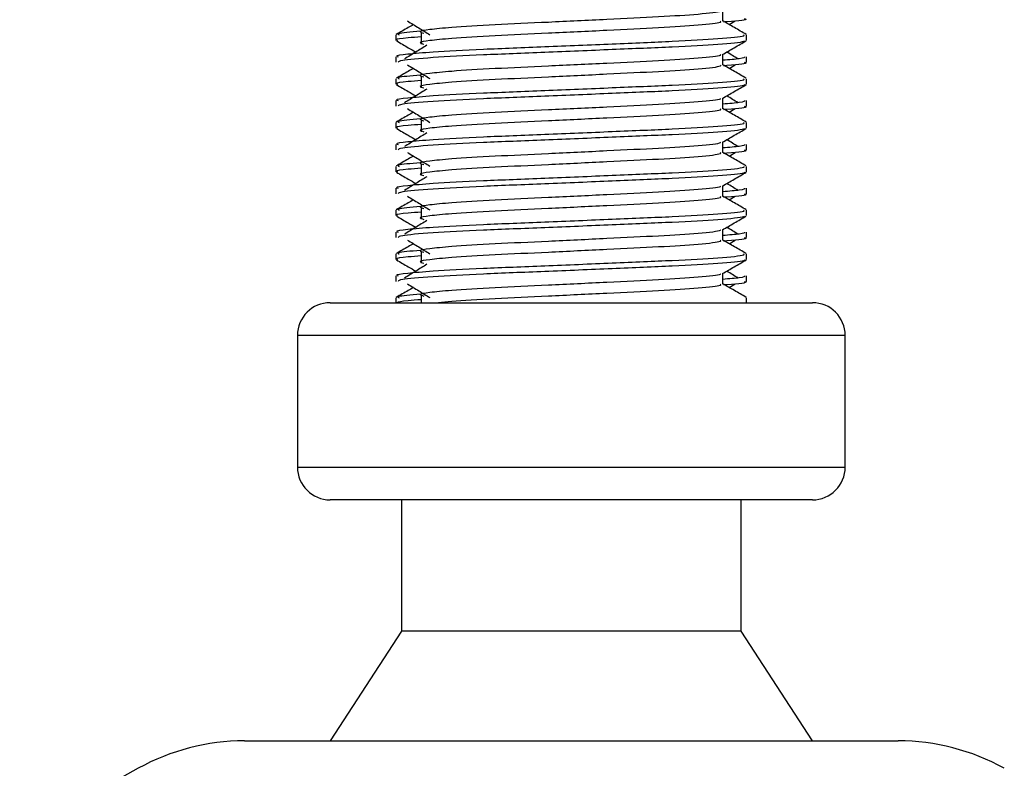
# Model space of a CAD drawing. Header units: millimetres. Extents: x 0 to 420, y 0 to 297.
# Tile 63 of 90: x 291.51 to 293.89, y 194.5 to 196.31. Entities that reach past the tile are written whole.
import ezdxf

# ---------------------------------------------------------------- set-up
doc = ezdxf.new("R2010")
doc.units = ezdxf.units.MM

msp = doc.modelspace()

# ---------------------------------------------------------------- linework, layer by layer
at = {"color": 7, "linetype": 'Continuous', "lineweight": 25}
for p, q in [((293.21136, 196.311), (293.21136, 196.33685)), ((293.22665, 196.3027), (293.24084, 196.31139)), ((292.42052, 196.27775), (292.42052, 196.26452)), ((292.48157, 196.28213), (292.48157, 196.25562)), ((293.26875, 196.26452), (293.26875, 196.27775)), ((292.42052, 196.22475), (292.42052, 196.21153)), ((293.21136, 196.20497), (293.21136, 196.23082)), ((293.26875, 196.21153), (293.26875, 196.22475)), ((293.22665, 196.19667), (293.24084, 196.20536)), ((292.42052, 196.17172), (292.42052, 196.1585)), ((292.48157, 196.1761), (292.48157, 196.14959)), ((293.26875, 196.1585), (293.26875, 196.17172)), ((292.42052, 196.11872), (292.42052, 196.1055)), ((293.21136, 196.09894), (293.21136, 196.12479)), ((293.26875, 196.1055), (293.26875, 196.11872)), ((293.22665, 196.09064), (293.24084, 196.09933)), ((292.42052, 196.06569), (292.42052, 196.05247)), ((292.48157, 196.07007), (292.48157, 196.04357)), ((293.26875, 196.05247), (293.26875, 196.06569)), ((292.42052, 196.01269), (292.42052, 195.99947)), ((293.21136, 195.99291), (293.21136, 196.01876)), ((293.26875, 195.99947), (293.26875, 196.01269)), ((293.22665, 195.98461), (293.24084, 195.99331)), ((292.42052, 195.95966), (292.42052, 195.94644)), ((292.48157, 195.96405), (292.48157, 195.93754)), ((293.26875, 195.94644), (293.26875, 195.95966)), ((292.42052, 195.90666), (292.42052, 195.89345)), ((293.21136, 195.88689), (293.21136, 195.91274)), ((293.26875, 195.89345), (293.26875, 195.90666)), ((293.22665, 195.87859), (293.24084, 195.88728)), ((292.48157, 195.85802), (292.48157, 195.83151)), ((292.42052, 195.85363), (292.42052, 195.84041)), ((293.26875, 195.84041), (293.26875, 195.85363)), ((292.42052, 195.80063), (292.42052, 195.78742)), ((293.21136, 195.78086), (293.21136, 195.80671)), ((293.26875, 195.78742), (293.26875, 195.80063)), ((293.22665, 195.77256), (293.24084, 195.78125)), ((292.42052, 195.74761), (292.42052, 195.73439)), ((292.48157, 195.75199), (292.48157, 195.72548)), ((293.26875, 195.73439), (293.26875, 195.74761)), ((292.42052, 195.69461), (292.42052, 195.68139)), ((293.21136, 195.67483), (293.21136, 195.70068)), ((293.26875, 195.68139), (293.26875, 195.69461)), ((293.22665, 195.66653), (293.24084, 195.67522)), ((292.48157, 195.64596), (292.48157, 195.62977)), ((292.26148, 195.62977), (292.8952, 195.62977)), ((292.42052, 195.64158), (292.42052, 195.62977)), ((292.8952, 195.62977), (293.42779, 195.62977)), ((293.26875, 195.62977), (293.26875, 195.64158)), ((292.18196, 195.55025), (292.18196, 195.23217)), ((292.90209, 195.55025), (292.18196, 195.55025)), ((293.50731, 195.55025), (292.90209, 195.55025)), ((293.50731, 195.23217), (293.50731, 195.55025)), ((292.18196, 195.23217), (293.50731, 195.23217)), ((293.42779, 195.15265), (292.26148, 195.15265)), ((292.43378, 195.15265), (292.43378, 194.83457)), ((293.25549, 194.83457), (293.25549, 195.15265)), ((292.43378, 194.83457), (292.26148, 194.5695)), ((293.25549, 194.83457), (292.43378, 194.83457)), ((293.42779, 194.5695), (293.25549, 194.83457)), ((292.0539, 194.5695), (292.9132, 194.5695)), ((292.9132, 194.5695), (293.63537, 194.5695)), ((291.79704, 194.50312), (291.51012, 194.34421))]:
    msp.add_line(p, q, dxfattribs=at)
for centre, radius, start, end in [((292.26148, 195.55025), 0.07952, 90, 180), ((293.42779, 195.55025), 0.07952, 0, 90), ((292.26148, 195.23217), 0.07952, 180, 270), ((293.42779, 195.23217), 0.07952, 270, 0), ((292.0539, 194.03936), 0.53014, 90, 118.97971), ((293.63537, 194.03936), 0.53014, 61.02029, 90)]:
    msp.add_arc(centre, radius, start, end, dxfattribs=at)
for points, knots in [([(293.20485, 196.3361), (293.20529, 196.3355), (293.20723, 196.33284), (293.15731, 196.32738), (293.06144, 196.32121), (292.9311, 196.31504), (292.78957, 196.30804), (292.65553, 196.30217), (292.55648, 196.29615), (292.49939, 196.2904), (292.47274, 196.28616), (292.48313, 196.2833), (292.48776, 196.28203)], [0, 0, 0, 0, 0.0351066, 0.1561349, 0.2739528, 0.3916527, 0.5126988, 0.6290926, 0.7484115, 0.8401345, 0.9287498, 1, 1, 1, 1]), ([(292.44843, 196.31139), (292.45747, 196.30585), (292.47555, 196.29479), (292.49358, 196.28372), (292.5026, 196.27818)], [0, 0, 0, 0, 0.5000113, 1, 1, 1, 1]), ([(293.20501, 196.31092), (293.20618, 196.30989), (293.20966, 196.30681), (293.15804, 196.30089), (293.06125, 196.2947), (292.93115, 196.28853), (292.78955, 196.28153), (292.65554, 196.27567), (292.55647, 196.26965), (292.49939, 196.26389), (292.47274, 196.25966), (292.48312, 196.2568), (292.48775, 196.25553)], [0, 0, 0, 0, 0.059132, 0.1771634, 0.2920638, 0.4068492, 0.5248979, 0.6384095, 0.7547738, 0.8442256, 0.9306466, 1, 1, 1, 1]), ([(293.26794, 196.2788), (293.25835, 196.28435), (293.23949, 196.29526), (293.22063, 196.30618), (293.21136, 196.31155)], [0, 0, 0, 0, 0.5083681, 1, 1, 1, 1]), ([(293.26325, 196.31756), (293.2648, 196.31706), (293.27272, 196.31452), (293.2523, 196.31136), (293.21528, 196.30899), (293.21249, 196.30881)], [0, 0, 0, 0, 0.1837303, 0.9385556, 1, 1, 1, 1]), ([(292.46262, 196.3027), (292.45844, 196.30028), (292.44468, 196.29231), (292.43091, 196.28435), (292.42133, 196.2788)], [0, 0, 0, 0, 0.3033381, 1, 1, 1, 1]), ([(292.47921, 196.28643), (292.45626, 196.28448), (292.42099, 196.28148), (292.42609, 196.27871), (292.42786, 196.27775)], [0, 0, 0, 0, 0.6510435, 1, 1, 1, 1]), ([(293.2614, 196.27775), (293.26272, 196.27673), (293.2667, 196.27366), (293.20707, 196.26775), (293.09515, 196.26157), (292.9447, 196.2554), (292.7809, 196.2484), (292.62607, 196.24253), (292.51096, 196.23651), (292.44651, 196.23075), (292.41704, 196.22728), (292.42416, 196.22523), (292.42583, 196.22475)], [0, 0, 0, 0, 0.0610772, 0.1845123, 0.3046768, 0.4247211, 0.5481742, 0.6668878, 0.7885815, 0.8821287, 0.9725098, 1, 1, 1, 1]), ([(292.42153, 196.26346), (292.43112, 196.25791), (292.44676, 196.24886), (292.4624, 196.2398), (292.46845, 196.2363)], [0, 0, 0, 0, 0.6131696, 1, 1, 1, 1]), ([(292.48157, 196.27309), (292.47029, 196.27227), (292.43564, 196.26973), (292.41911, 196.26704), (292.42312, 196.265), (292.42404, 196.26452)], [0, 0, 0, 0, 0.2705432, 0.831179, 1, 1, 1, 1]), ([(293.26368, 196.26339), (293.26335, 196.26273), (293.262, 196.25999), (293.2072, 196.25449), (293.09512, 196.24831), (292.94467, 196.24214), (292.78105, 196.23514), (292.62549, 196.22928), (292.50307, 196.22272), (292.4293, 196.21646), (292.42699, 196.21298), (292.42602, 196.21153)], [0, 0, 0, 0, 0.0399117, 0.1661575, 0.2890582, 0.4118359, 0.5381002, 0.6595169, 0.7839817, 0.9096926, 1, 1, 1, 1]), ([(293.21021, 196.23016), (293.21979, 196.23571), (293.23897, 196.24681), (293.25815, 196.25791), (293.26774, 196.26346)], [0, 0, 0, 0, 0.4999356, 1, 1, 1, 1]), ([(292.49527, 196.25273), (292.48623, 196.2472), (292.46816, 196.23613), (292.45013, 196.22506), (292.44111, 196.21953)], [0, 0, 0, 0, 0.49999, 1, 1, 1, 1]), ([(293.20485, 196.23007), (293.20529, 196.22948), (293.20723, 196.22681), (293.15731, 196.22135), (293.06144, 196.21518), (292.9311, 196.20901), (292.78957, 196.20201), (292.65553, 196.19614), (292.55648, 196.19013), (292.49939, 196.18437), (292.47274, 196.18014), (292.48313, 196.17728), (292.48776, 196.176)], [0, 0, 0, 0, 0.0351066, 0.1561349, 0.2739528, 0.3916527, 0.5126988, 0.6290926, 0.7484115, 0.8401345, 0.9287498, 1, 1, 1, 1]), ([(293.26344, 196.22475), (293.26368, 196.22316), (293.26408, 196.22049), (293.22667, 196.21757), (293.21136, 196.21638)], [0, 0, 0, 0, 0.5906829, 1, 1, 1, 1]), ([(293.24816, 196.21953), (293.23915, 196.22506), (293.23004, 196.23065), (293.22091, 196.23624), (293.22082, 196.2363)], [0, 0, 0, 0, 0.9898318, 1, 1, 1, 1]), ([(292.46262, 196.19667), (292.45844, 196.19425), (292.44468, 196.18629), (292.43091, 196.17832), (292.42133, 196.17277)], [0, 0, 0, 0, 0.3033381, 1, 1, 1, 1]), ([(292.44843, 196.20536), (292.45747, 196.19983), (292.47555, 196.18876), (292.49358, 196.17769), (292.5026, 196.17215)], [0, 0, 0, 0, 0.5000113, 1, 1, 1, 1]), ([(293.20501, 196.20489), (293.20618, 196.20386), (293.20966, 196.20078), (293.15804, 196.19486), (293.06125, 196.18867), (292.93115, 196.1825), (292.78955, 196.1755), (292.65554, 196.16964), (292.55647, 196.16362), (292.49939, 196.15786), (292.47274, 196.15363), (292.48312, 196.15078), (292.48775, 196.1495)], [0, 0, 0, 0, 0.059132, 0.1771634, 0.2920638, 0.4068492, 0.5248979, 0.6384095, 0.7547738, 0.8442256, 0.9306466, 1, 1, 1, 1]), ([(293.26794, 196.17277), (293.25835, 196.17832), (293.23949, 196.18924), (293.22063, 196.20015), (293.21136, 196.20552)], [0, 0, 0, 0, 0.5083681, 1, 1, 1, 1]), ([(293.26325, 196.21153), (293.2648, 196.21103), (293.27272, 196.2085), (293.2523, 196.20533), (293.21528, 196.20296), (293.21249, 196.20278)], [0, 0, 0, 0, 0.1837303, 0.9385556, 1, 1, 1, 1]), ([(293.2614, 196.17172), (293.26272, 196.1707), (293.2667, 196.16763), (293.20707, 196.16172), (293.09515, 196.15554), (292.9447, 196.14937), (292.7809, 196.14237), (292.62607, 196.1365), (292.51096, 196.13049), (292.44651, 196.12472), (292.41704, 196.12126), (292.42416, 196.1192), (292.42583, 196.11872)], [0, 0, 0, 0, 0.0610772, 0.1845123, 0.3046768, 0.4247211, 0.5481742, 0.6668878, 0.7885815, 0.8821287, 0.9725098, 1, 1, 1, 1]), ([(292.48157, 196.16706), (292.47029, 196.16624), (292.43564, 196.1637), (292.41911, 196.16101), (292.42312, 196.15897), (292.42404, 196.1585)], [0, 0, 0, 0, 0.2705432, 0.831179, 1, 1, 1, 1]), ([(292.47921, 196.1804), (292.45626, 196.17845), (292.42099, 196.17545), (292.42609, 196.17268), (292.42786, 196.17172)], [0, 0, 0, 0, 0.6510435, 1, 1, 1, 1]), ([(292.42153, 196.15743), (292.43112, 196.15188), (292.44676, 196.14283), (292.4624, 196.13377), (292.46845, 196.13027)], [0, 0, 0, 0, 0.6131696, 1, 1, 1, 1]), ([(293.26368, 196.15736), (293.26335, 196.1567), (293.262, 196.15396), (293.2072, 196.14847), (293.09512, 196.14228), (292.94467, 196.13611), (292.78105, 196.12911), (292.62549, 196.12325), (292.50307, 196.11669), (292.4293, 196.11044), (292.42699, 196.10696), (292.42602, 196.1055)], [0, 0, 0, 0, 0.0399117, 0.1661575, 0.2890582, 0.4118359, 0.5381002, 0.6595169, 0.7839817, 0.9096926, 1, 1, 1, 1]), ([(292.49527, 196.1467), (292.48623, 196.14117), (292.46816, 196.1301), (292.45013, 196.11903), (292.44111, 196.1135)], [0, 0, 0, 0, 0.49999, 1, 1, 1, 1]), ([(293.21021, 196.12413), (293.21979, 196.12968), (293.23897, 196.14078), (293.25815, 196.15188), (293.26774, 196.15743)], [0, 0, 0, 0, 0.4999356, 1, 1, 1, 1]), ([(293.20485, 196.12405), (293.20529, 196.12345), (293.20723, 196.12078), (293.15731, 196.11533), (293.06144, 196.10915), (292.9311, 196.10298), (292.78957, 196.09598), (292.65553, 196.09012), (292.55648, 196.0841), (292.49939, 196.07834), (292.47274, 196.07411), (292.48313, 196.07125), (292.48776, 196.06998)], [0, 0, 0, 0, 0.0351066, 0.1561349, 0.2739528, 0.3916527, 0.5126988, 0.6290926, 0.7484115, 0.8401345, 0.9287498, 1, 1, 1, 1]), ([(293.26344, 196.11872), (293.26368, 196.11714), (293.26408, 196.11446), (293.22667, 196.11154), (293.21136, 196.11035)], [0, 0, 0, 0, 0.5906829, 1, 1, 1, 1]), ([(293.24816, 196.1135), (293.23915, 196.11903), (293.23004, 196.12462), (293.22091, 196.13022), (293.22082, 196.13027)], [0, 0, 0, 0, 0.98983176, 1, 1, 1, 1]), ([(292.44843, 196.09933), (292.45747, 196.0938), (292.47555, 196.08273), (292.49358, 196.07166), (292.5026, 196.06613)], [0, 0, 0, 0, 0.5000113, 1, 1, 1, 1]), ([(293.20501, 196.09886), (293.20618, 196.09783), (293.20966, 196.09475), (293.15804, 196.08883), (293.06125, 196.08264), (292.93115, 196.07647), (292.78955, 196.06947), (292.65554, 196.06361), (292.55647, 196.05759), (292.49939, 196.05184), (292.47274, 196.0476), (292.48312, 196.04475), (292.48775, 196.04348)], [0, 0, 0, 0, 0.05913196, 0.17716337, 0.29206379, 0.4068492, 0.5248979, 0.63840949, 0.75477382, 0.84422556, 0.93064656, 1, 1, 1, 1]), ([(293.26794, 196.06675), (293.25835, 196.0723), (293.23949, 196.08321), (293.22063, 196.09413), (293.21136, 196.09949)], [0, 0, 0, 0, 0.5083681, 1, 1, 1, 1]), ([(293.26325, 196.1055), (293.2648, 196.10501), (293.27272, 196.10247), (293.2523, 196.0993), (293.21528, 196.09693), (293.21249, 196.09675)], [0, 0, 0, 0, 0.1837303, 0.9385556, 1, 1, 1, 1]), ([(292.46262, 196.09064), (292.45844, 196.08823), (292.44468, 196.08026), (292.43091, 196.0723), (292.42133, 196.06675)], [0, 0, 0, 0, 0.3033381, 1, 1, 1, 1]), ([(292.47921, 196.07438), (292.45626, 196.07242), (292.42099, 196.06942), (292.42609, 196.06666), (292.42786, 196.06569)], [0, 0, 0, 0, 0.6510435, 1, 1, 1, 1]), ([(293.2614, 196.06569), (293.26272, 196.06467), (293.2667, 196.06161), (293.20707, 196.0557), (293.09515, 196.04951), (292.9447, 196.04334), (292.7809, 196.03634), (292.62607, 196.03048), (292.51096, 196.02446), (292.44651, 196.0187), (292.41704, 196.01523), (292.42416, 196.01317), (292.42583, 196.01269)], [0, 0, 0, 0, 0.0610772, 0.18451233, 0.30467677, 0.42472105, 0.54817425, 0.66688778, 0.78858149, 0.88212869, 0.97250981, 1, 1, 1, 1]), ([(292.42153, 196.0514), (292.43112, 196.04585), (292.44676, 196.0368), (292.4624, 196.02775), (292.46845, 196.02424)], [0, 0, 0, 0, 0.6131696, 1, 1, 1, 1]), ([(292.48157, 196.06104), (292.47029, 196.06021), (292.43564, 196.05768), (292.41911, 196.05499), (292.42312, 196.05294), (292.42404, 196.05247)], [0, 0, 0, 0, 0.2705432, 0.831179, 1, 1, 1, 1]), ([(293.26368, 196.05133), (293.26335, 196.05067), (293.262, 196.04793), (293.2072, 196.04244), (293.09512, 196.03626), (292.94467, 196.03009), (292.78105, 196.02309), (292.62549, 196.01723), (292.50307, 196.01066), (292.4293, 196.00441), (292.42699, 196.00093), (292.42602, 195.99947)], [0, 0, 0, 0, 0.0399117, 0.1661575, 0.2890582, 0.4118359, 0.5381002, 0.6595169, 0.7839817, 0.9096926, 1, 1, 1, 1]), ([(293.21021, 196.0181), (293.21979, 196.02365), (293.23897, 196.03475), (293.25815, 196.04585), (293.26774, 196.0514)], [0, 0, 0, 0, 0.4999356, 1, 1, 1, 1]), ([(292.49527, 196.04068), (292.48623, 196.03514), (292.46816, 196.02407), (292.45013, 196.01301), (292.44111, 196.00747)], [0, 0, 0, 0, 0.49999, 1, 1, 1, 1]), ([(293.24816, 196.00747), (293.23915, 196.01301), (293.23004, 196.0186), (293.22091, 196.02419), (293.22082, 196.02424)], [0, 0, 0, 0, 0.9898318, 1, 1, 1, 1]), ([(293.20485, 196.01802), (293.20529, 196.01742), (293.20723, 196.01476), (293.15731, 196.0093), (293.06144, 196.00313), (292.9311, 195.99695), (292.78957, 195.98995), (292.65553, 195.98409), (292.55648, 195.97807), (292.49939, 195.97232), (292.47274, 195.96808), (292.48313, 195.96522), (292.48776, 195.96395)], [0, 0, 0, 0, 0.0351066, 0.1561349, 0.2739528, 0.3916527, 0.5126988, 0.6290926, 0.7484115, 0.8401345, 0.9287498, 1, 1, 1, 1]), ([(293.26344, 196.01269), (293.26368, 196.01111), (293.26408, 196.00843), (293.22667, 196.00552), (293.21136, 196.00432)], [0, 0, 0, 0, 0.5906829, 1, 1, 1, 1]), ([(293.26325, 195.99947), (293.2648, 195.99898), (293.27272, 195.99644), (293.2523, 195.99328), (293.21528, 195.99091), (293.21249, 195.99073)], [0, 0, 0, 0, 0.1837303, 0.9385556, 1, 1, 1, 1]), ([(292.46262, 195.98461), (292.45844, 195.9822), (292.44468, 195.97423), (292.43091, 195.96627), (292.42133, 195.96072)], [0, 0, 0, 0, 0.3033381, 1, 1, 1, 1]), ([(292.44843, 195.99331), (292.45747, 195.98777), (292.47555, 195.9767), (292.49358, 195.96563), (292.5026, 195.9601)], [0, 0, 0, 0, 0.5000113, 1, 1, 1, 1]), ([(293.20501, 195.99283), (293.20618, 195.99181), (293.20966, 195.98872), (293.15804, 195.9828), (293.06125, 195.97662), (292.93115, 195.97045), (292.78955, 195.96345), (292.65554, 195.95758), (292.55647, 195.95156), (292.49939, 195.94581), (292.47274, 195.94158), (292.48312, 195.93872), (292.48775, 195.93745)], [0, 0, 0, 0, 0.059132, 0.1771634, 0.2920638, 0.4068492, 0.5248979, 0.6384095, 0.7547738, 0.8442256, 0.9306466, 1, 1, 1, 1]), ([(293.26794, 195.96072), (293.25835, 195.96627), (293.23949, 195.97718), (293.22063, 195.9881), (293.21136, 195.99347)], [0, 0, 0, 0, 0.5083681, 1, 1, 1, 1]), ([(293.2614, 195.95966), (293.26272, 195.95865), (293.2667, 195.95558), (293.20707, 195.94967), (293.09515, 195.94348), (292.9447, 195.93731), (292.7809, 195.93031), (292.62607, 195.92445), (292.51096, 195.91843), (292.44651, 195.91267), (292.41704, 195.9092), (292.42416, 195.90714), (292.42583, 195.90666)], [0, 0, 0, 0, 0.0610772, 0.1845123, 0.3046768, 0.4247211, 0.5481742, 0.6668878, 0.7885815, 0.8821287, 0.9725098, 1, 1, 1, 1]), ([(292.48157, 195.95501), (292.47029, 195.95418), (292.43564, 195.95165), (292.41911, 195.94896), (292.42312, 195.94691), (292.42404, 195.94644)], [0, 0, 0, 0, 0.2705432, 0.831179, 1, 1, 1, 1]), ([(292.47921, 195.96835), (292.45626, 195.9664), (292.42099, 195.96339), (292.42609, 195.96063), (292.42786, 195.95966)], [0, 0, 0, 0, 0.6510435, 1, 1, 1, 1]), ([(292.42153, 195.94537), (292.43112, 195.93982), (292.44676, 195.93077), (292.4624, 195.92172), (292.46845, 195.91822)], [0, 0, 0, 0, 0.6131696, 1, 1, 1, 1]), ([(293.26368, 195.9453), (293.26335, 195.94464), (293.262, 195.94191), (293.2072, 195.93641), (293.09512, 195.93023), (292.94467, 195.92406), (292.78105, 195.91706), (292.62549, 195.9112), (292.50307, 195.90464), (292.4293, 195.89838), (292.42699, 195.8949), (292.42602, 195.89345)], [0, 0, 0, 0, 0.0399117, 0.1661575, 0.2890582, 0.4118359, 0.5381002, 0.6595169, 0.7839817, 0.9096926, 1, 1, 1, 1]), ([(292.49527, 195.93465), (292.48623, 195.92911), (292.46816, 195.91805), (292.45013, 195.90698), (292.44111, 195.90144)], [0, 0, 0, 0, 0.49999, 1, 1, 1, 1]), ([(293.21021, 195.91207), (293.21979, 195.91762), (293.23897, 195.92873), (293.25815, 195.93982), (293.26774, 195.94537)], [0, 0, 0, 0, 0.4999356, 1, 1, 1, 1]), ([(293.20485, 195.91199), (293.20529, 195.91139), (293.20723, 195.90873), (293.15731, 195.90327), (293.06144, 195.8971), (292.9311, 195.89092), (292.78957, 195.88393), (292.65553, 195.87806), (292.55648, 195.87204), (292.49939, 195.86629), (292.47274, 195.86205), (292.48313, 195.85919), (292.48776, 195.85792)], [0, 0, 0, 0, 0.0351066, 0.1561349, 0.2739528, 0.3916527, 0.5126988, 0.6290926, 0.7484115, 0.8401345, 0.9287498, 1, 1, 1, 1]), ([(293.26344, 195.90666), (293.26368, 195.90508), (293.26408, 195.9024), (293.22667, 195.89949), (293.21136, 195.8983)], [0, 0, 0, 0, 0.5906829, 1, 1, 1, 1]), ([(293.24816, 195.90144), (293.23915, 195.90698), (293.23004, 195.91257), (293.22091, 195.91816), (293.22082, 195.91822)], [0, 0, 0, 0, 0.9898318, 1, 1, 1, 1]), ([(292.44843, 195.88728), (292.45747, 195.88174), (292.47555, 195.87067), (292.49358, 195.8596), (292.5026, 195.85407)], [0, 0, 0, 0, 0.5000113, 1, 1, 1, 1]), ([(293.20501, 195.88681), (293.20618, 195.88578), (293.20966, 195.8827), (293.15804, 195.87678), (293.06125, 195.87059), (292.93115, 195.86442), (292.78955, 195.85742), (292.65554, 195.85155), (292.55647, 195.84554), (292.49939, 195.83978), (292.47274, 195.83555), (292.48312, 195.83269), (292.48775, 195.83142)], [0, 0, 0, 0, 0.059132, 0.1771634, 0.2920638, 0.4068492, 0.5248979, 0.6384095, 0.7547738, 0.8442256, 0.9306466, 1, 1, 1, 1]), ([(293.26794, 195.85469), (293.25835, 195.86024), (293.23949, 195.87115), (293.22063, 195.88207), (293.21136, 195.88744)], [0, 0, 0, 0, 0.5083681, 1, 1, 1, 1]), ([(293.26325, 195.89345), (293.2648, 195.89295), (293.27272, 195.89041), (293.2523, 195.88725), (293.21528, 195.88488), (293.21249, 195.8847)], [0, 0, 0, 0, 0.1837303, 0.9385556, 1, 1, 1, 1]), ([(292.46262, 195.87859), (292.45844, 195.87617), (292.44468, 195.8682), (292.43091, 195.86024), (292.42133, 195.85469)], [0, 0, 0, 0, 0.3033381, 1, 1, 1, 1]), ([(292.47921, 195.86232), (292.45626, 195.86037), (292.42099, 195.85737), (292.42609, 195.8546), (292.42786, 195.85363)], [0, 0, 0, 0, 0.6510435, 1, 1, 1, 1]), ([(293.2614, 195.85363), (293.26272, 195.85262), (293.2667, 195.84955), (293.20707, 195.84364), (293.09515, 195.83745), (292.9447, 195.83128), (292.7809, 195.82429), (292.62607, 195.81842), (292.51096, 195.8124), (292.44651, 195.80664), (292.41704, 195.80317), (292.42416, 195.80111), (292.42583, 195.80063)], [0, 0, 0, 0, 0.0610772, 0.1845123, 0.3046768, 0.4247211, 0.5481742, 0.6668878, 0.7885815, 0.8821287, 0.9725098, 1, 1, 1, 1]), ([(292.42153, 195.83935), (292.43112, 195.8338), (292.44676, 195.82475), (292.4624, 195.81569), (292.46845, 195.81219)], [0, 0, 0, 0, 0.6131696, 1, 1, 1, 1]), ([(292.48157, 195.84898), (292.47029, 195.84816), (292.43564, 195.84562), (292.41911, 195.84293), (292.42312, 195.84089), (292.42404, 195.84041)], [0, 0, 0, 0, 0.2705432, 0.831179, 1, 1, 1, 1]), ([(293.26368, 195.83927), (293.26335, 195.83862), (293.262, 195.83588), (293.2072, 195.83038), (293.09512, 195.8242), (292.94467, 195.81803), (292.78105, 195.81103), (292.62549, 195.80517), (292.50307, 195.79861), (292.4293, 195.79235), (292.42699, 195.78887), (292.42602, 195.78742)], [0, 0, 0, 0, 0.0399117, 0.1661575, 0.2890582, 0.4118359, 0.5381002, 0.6595169, 0.7839817, 0.9096926, 1, 1, 1, 1]), ([(293.21021, 195.80605), (293.21979, 195.8116), (293.23897, 195.8227), (293.25815, 195.8338), (293.26774, 195.83935)], [0, 0, 0, 0, 0.4999356, 1, 1, 1, 1]), ([(292.49527, 195.82862), (292.48623, 195.82309), (292.46816, 195.81202), (292.45013, 195.80095), (292.44111, 195.79542)], [0, 0, 0, 0, 0.49999, 1, 1, 1, 1]), ([(293.24816, 195.79542), (293.23915, 195.80095), (293.23004, 195.80654), (293.22091, 195.81213), (293.22082, 195.81219)], [0, 0, 0, 0, 0.9898318, 1, 1, 1, 1]), ([(293.20485, 195.80596), (293.20529, 195.80536), (293.20723, 195.8027), (293.15731, 195.79724), (293.06144, 195.79107), (292.9311, 195.7849), (292.78957, 195.7779), (292.65553, 195.77203), (292.55648, 195.76601), (292.49939, 195.76026), (292.47274, 195.75602), (292.48313, 195.75317), (292.48776, 195.75189)], [0, 0, 0, 0, 0.0351066, 0.1561349, 0.2739528, 0.3916527, 0.5126988, 0.6290926, 0.7484115, 0.8401345, 0.9287498, 1, 1, 1, 1]), ([(293.26344, 195.80063), (293.26368, 195.79905), (293.26408, 195.79637), (293.22667, 195.79346), (293.21136, 195.79227)], [0, 0, 0, 0, 0.5906829, 1, 1, 1, 1]), ([(293.26325, 195.78742), (293.2648, 195.78692), (293.27272, 195.78439), (293.2523, 195.78122), (293.21528, 195.77885), (293.21249, 195.77867)], [0, 0, 0, 0, 0.1837303, 0.9385556, 1, 1, 1, 1]), ([(292.46262, 195.77256), (292.45844, 195.77014), (292.44468, 195.76218), (292.43091, 195.75421), (292.42133, 195.74866)], [0, 0, 0, 0, 0.30333814, 1, 1, 1, 1]), ([(292.44843, 195.78125), (292.45747, 195.77572), (292.47555, 195.76465), (292.49358, 195.75358), (292.5026, 195.74804)], [0, 0, 0, 0, 0.5000113, 1, 1, 1, 1]), ([(293.20501, 195.78078), (293.20618, 195.77975), (293.20966, 195.77667), (293.15804, 195.77075), (293.06125, 195.76456), (292.93115, 195.75839), (292.78955, 195.75139), (292.65554, 195.74553), (292.55647, 195.73951), (292.49939, 195.73375), (292.47274, 195.72952), (292.48312, 195.72666), (292.48775, 195.72539)], [0, 0, 0, 0, 0.05913196, 0.17716337, 0.29206379, 0.4068492, 0.5248979, 0.63840949, 0.75477382, 0.84422556, 0.93064656, 1, 1, 1, 1]), ([(293.26794, 195.74866), (293.25835, 195.75421), (293.23949, 195.76513), (293.22063, 195.77604), (293.21136, 195.78141)], [0, 0, 0, 0, 0.5083681, 1, 1, 1, 1]), ([(293.2614, 195.74761), (293.26272, 195.74659), (293.2667, 195.74352), (293.20707, 195.73761), (293.09515, 195.73143), (292.9447, 195.72526), (292.7809, 195.71826), (292.62607, 195.71239), (292.51096, 195.70638), (292.44651, 195.70061), (292.41704, 195.69715), (292.42416, 195.69509), (292.42583, 195.69461)], [0, 0, 0, 0, 0.0610772, 0.1845123, 0.3046768, 0.4247211, 0.5481742, 0.6668878, 0.7885815, 0.8821287, 0.9725098, 1, 1, 1, 1]), ([(292.48157, 195.74295), (292.47029, 195.74213), (292.43564, 195.73959), (292.41911, 195.7369), (292.42312, 195.73486), (292.42404, 195.73439)], [0, 0, 0, 0, 0.2705432, 0.831179, 1, 1, 1, 1]), ([(292.47921, 195.75629), (292.45626, 195.75434), (292.42099, 195.75134), (292.42609, 195.74857), (292.42786, 195.74761)], [0, 0, 0, 0, 0.6510435, 1, 1, 1, 1]), ([(292.42153, 195.73332), (292.43112, 195.72777), (292.44676, 195.71872), (292.4624, 195.70966), (292.46845, 195.70616)], [0, 0, 0, 0, 0.6131696, 1, 1, 1, 1]), ([(293.26368, 195.73325), (293.26335, 195.73259), (293.262, 195.72985), (293.2072, 195.72436), (293.09512, 195.71817), (292.94467, 195.712), (292.78105, 195.705), (292.62549, 195.69914), (292.50307, 195.69258), (292.4293, 195.68632), (292.42699, 195.68285), (292.42602, 195.68139)], [0, 0, 0, 0, 0.0399117, 0.1661575, 0.2890582, 0.4118359, 0.5381002, 0.6595169, 0.7839817, 0.9096926, 1, 1, 1, 1]), ([(292.49527, 195.72259), (292.48623, 195.71706), (292.46816, 195.70599), (292.45013, 195.69492), (292.44111, 195.68939)], [0, 0, 0, 0, 0.49999, 1, 1, 1, 1]), ([(293.21021, 195.70002), (293.21979, 195.70557), (293.23897, 195.71667), (293.25815, 195.72777), (293.26774, 195.73332)], [0, 0, 0, 0, 0.4999356, 1, 1, 1, 1]), ([(293.20485, 195.69994), (293.20529, 195.69934), (293.20723, 195.69667), (293.15731, 195.69122), (293.06144, 195.68504), (292.9311, 195.67887), (292.78957, 195.67187), (292.65553, 195.66601), (292.55648, 195.65999), (292.49939, 195.65423), (292.47274, 195.65), (292.48313, 195.64714), (292.48776, 195.64586)], [0, 0, 0, 0, 0.0351066, 0.1561349, 0.2739528, 0.3916527, 0.5126988, 0.6290926, 0.7484115, 0.8401345, 0.9287498, 1, 1, 1, 1]), ([(293.26344, 195.69461), (293.26368, 195.69303), (293.26408, 195.69035), (293.22667, 195.68743), (293.21136, 195.68624)], [0, 0, 0, 0, 0.5906829, 1, 1, 1, 1]), ([(293.24816, 195.68939), (293.23915, 195.69492), (293.23004, 195.70051), (293.22091, 195.7061), (293.22082, 195.70616)], [0, 0, 0, 0, 0.9898318, 1, 1, 1, 1]), ([(292.46262, 195.66653), (292.45844, 195.66411), (292.44468, 195.65615), (292.43091, 195.64818), (292.42133, 195.64264)], [0, 0, 0, 0, 0.3033381, 1, 1, 1, 1]), ([(292.44843, 195.67522), (292.45747, 195.66969), (292.47555, 195.65862), (292.49358, 195.64755), (292.5026, 195.64201)], [0, 0, 0, 0, 0.5000113, 1, 1, 1, 1]), ([(293.20501, 195.67475), (293.20618, 195.67372), (293.20966, 195.67064), (293.15805, 195.66472), (293.06123, 195.65853), (292.93122, 195.65236), (292.78929, 195.64536), (292.65648, 195.63951), (292.56445, 195.6341), (292.53328, 195.63082), (292.52331, 195.62977)], [0, 0, 0, 0, 0.0730493, 0.2188608, 0.3608043, 0.5026057, 0.6484385, 0.7886663, 0.9324183, 1, 1, 1, 1]), ([(293.26794, 195.64264), (293.25835, 195.64818), (293.23949, 195.6591), (293.22063, 195.67002), (293.21136, 195.67538)], [0, 0, 0, 0, 0.5083681, 1, 1, 1, 1]), ([(293.26325, 195.68139), (293.2648, 195.68089), (293.27272, 195.67836), (293.2523, 195.67519), (293.21528, 195.67282), (293.21249, 195.67264)], [0, 0, 0, 0, 0.1837303, 0.9385556, 1, 1, 1, 1]), ([(292.47921, 195.65027), (292.45626, 195.64831), (292.42099, 195.64531), (292.42609, 195.64254), (292.42786, 195.64158)], [0, 0, 0, 0, 0.6510435, 1, 1, 1, 1]), ([(292.48157, 195.63693), (292.47004, 195.6361), (292.43463, 195.63357), (292.42716, 195.6313), (292.42212, 195.62977)], [0, 0, 0, 0, 0.3254933, 1, 1, 1, 1])]:
    msp.add_open_spline(points, degree=3, knots=knots, dxfattribs=at)

doc.saveas('drawing.dxf')
